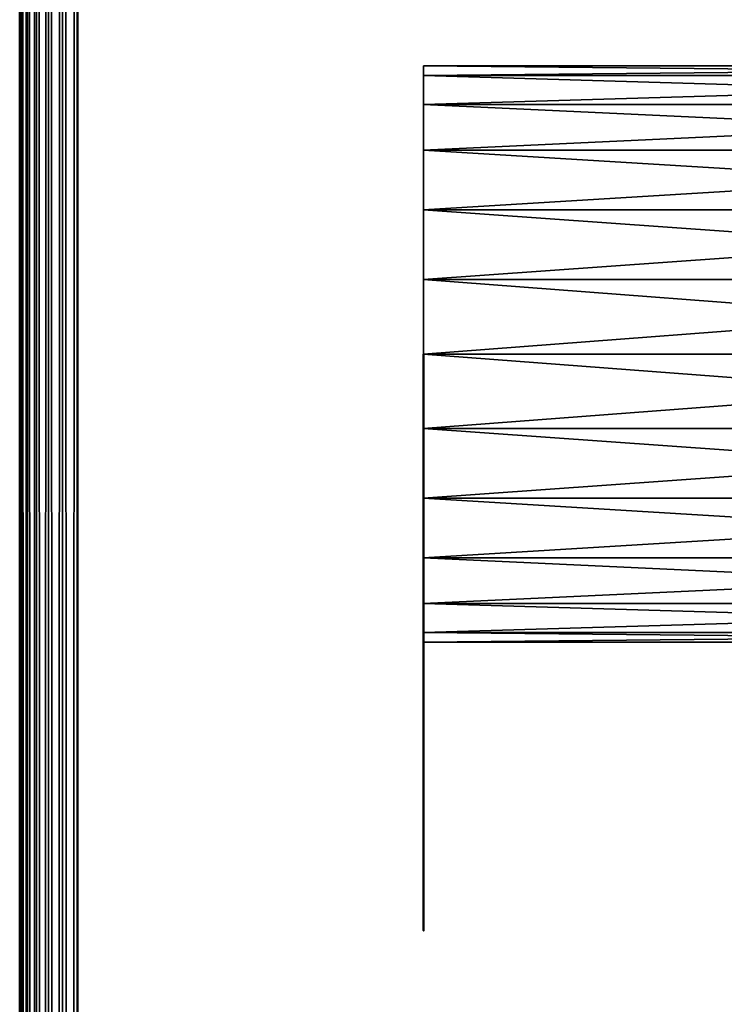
# Model space of a CAD drawing. Header units: millimetres. Extents: x -1 to 359, y -328 to 0.
# Tile 162 of 220: x -0.5 to 5.61, y -73.64 to -65.1. Entities that reach past the tile are written whole.
import ezdxf

# ---------------------------------------------------------------- set-up
doc = ezdxf.new("R2010")
doc.units = ezdxf.units.MM
doc.header["$MEASUREMENT"] = 0
doc.layers.add('0 Misc', color=7, linetype='Continuous', lineweight=35)
doc.layers.add('10 Raster Images', color=7, linetype='Continuous', lineweight=35)

msp = doc.modelspace()

# ---------------------------------------------------------------- linework, layer by layer
at = {"layer": '0 Misc', "color": 160, "linetype": 'Continuous', "lineweight": 50}
for p, q in [((-0.5, -296.5), (-0.5, -0.5)), ((-0.5, -0.5, 332), (-0.5, -296.5, 332)), ((0, -296.5, 332.5), (0, -0.5, 332.5)), ((0, -0.5, -0.5), (0, -296.5, -0.5))]:
    msp.add_line(p, q, dxfattribs=at).dxf.unprotected_set("ltscale", 0)
at = {"layer": '0 Misc', "color": 160, "linetype": 'Continuous', "lineweight": 25}
for p, q in [((3, -65.8349, 167.25), (3, -65.5852, 165.353)), ((3, -65.5852, 166.647), (3, -65.5852, 165.353)), ((3, -65.8349, 257.75), (3, -65.5852, 255.853)), ((3, -65.5852, 257.147), (3, -65.5852, 255.853)), ((3, -65.8349, 92.75), (3, -65.5852, 90.853)), ((3, -65.5852, 92.147), (3, -65.5852, 90.853)), ((3, -65.8349, 76.75), (3, -65.5852, 74.853)), ((3, -65.5852, 76.147), (3, -65.5852, 74.853)), ((3, -65.8349, 241.75), (3, -65.5852, 239.853)), ((3, -65.5852, 241.147), (3, -65.5852, 239.853)), ((3, -66.2322, 167.7678), (3, -65.8349, 164.75)), ((3, -65.8349, 167.25), (3, -65.8349, 164.75)), ((3, -66.2322, 258.2678), (3, -65.8349, 255.25)), ((3, -65.8349, 257.75), (3, -65.8349, 255.25)), ((3, -66.2322, 93.2678), (3, -65.8349, 90.25)), ((3, -65.8349, 92.75), (3, -65.8349, 90.25)), ((3, -66.2322, 77.2678), (3, -65.8349, 74.25)), ((3, -65.8349, 76.75), (3, -65.8349, 74.25)), ((3, -66.2322, 242.2678), (3, -65.8349, 239.25)), ((3, -65.8349, 241.75), (3, -65.8349, 239.25)), ((3, -66.75, 168.1651), (3, -66.2322, 164.2322)), ((3, -66.2322, 167.7678), (3, -66.2322, 164.2322)), ((3, -66.75, 258.6651), (3, -66.2322, 254.7322)), ((3, -66.2322, 258.2678), (3, -66.2322, 254.7322)), ((3, -66.75, 93.6651), (3, -66.2322, 89.7322)), ((3, -66.2322, 93.2678), (3, -66.2322, 89.7322)), ((3, -66.75, 77.6651), (3, -66.2322, 73.7322)), ((3, -66.2322, 77.2678), (3, -66.2322, 73.7322)), ((3, -66.75, 242.6651), (3, -66.2322, 238.7322)), ((3, -66.2322, 242.2678), (3, -66.2322, 238.7322)), ((3, -67.353, 168.4148), (3, -66.75, 163.8349)), ((3, -66.75, 168.1651), (3, -66.75, 163.8349)), ((3, -67.353, 258.9148), (3, -66.75, 254.3349)), ((3, -66.75, 258.6651), (3, -66.75, 254.3349)), ((3, -67.353, 93.9148), (3, -66.75, 89.3349)), ((3, -66.75, 93.6651), (3, -66.75, 89.3349)), ((3, -67.353, 77.9148), (3, -66.75, 73.3349)), ((3, -66.75, 77.6651), (3, -66.75, 73.3349)), ((3, -67.353, 242.9148), (3, -66.75, 238.3349)), ((3, -66.75, 242.6651), (3, -66.75, 238.3349)), ((3, -68, 168.5), (3, -67.353, 163.5852)), ((3, -67.353, 168.4148), (3, -67.353, 163.5852)), ((3, -68, 259), (3, -67.353, 254.0852)), ((3, -67.353, 258.9148), (3, -67.353, 254.0852)), ((3, -68, 94), (3, -67.353, 89.0852)), ((3, -67.353, 93.9148), (3, -67.353, 89.0852)), ((3, -68, 78), (3, -67.353, 73.0852)), ((3, -67.353, 77.9148), (3, -67.353, 73.0852)), ((3, -68, 243), (3, -67.353, 238.0852)), ((3, -67.353, 242.9148), (3, -67.353, 238.0852)), ((3, -68.647, 168.4148), (3, -68, 163.5)), ((3, -68, 168.5), (3, -68, 163.5)), ((3, -68.647, 258.9148), (3, -68, 254)), ((3, -68, 259), (3, -68, 254)), ((3, -68.647, 93.9148), (3, -68, 89)), ((3, -68, 94), (3, -68, 89)), ((3, -68.647, 77.9148), (3, -68, 73)), ((3, -68, 78), (3, -68, 73)), ((3, -68.647, 242.9148), (3, -68, 238)), ((3, -68, 243), (3, -68, 238)), ((3, -69.25, 168.1651), (3, -68.647, 163.5852)), ((3, -68.647, 168.4148), (3, -68.647, 163.5852)), ((3, -69.25, 258.6651), (3, -68.647, 254.0852)), ((3, -68.647, 258.9148), (3, -68.647, 254.0852)), ((3, -69.25, 93.6651), (3, -68.647, 89.0852)), ((3, -68.647, 93.9148), (3, -68.647, 89.0852)), ((3, -69.25, 77.6651), (3, -68.647, 73.0852)), ((3, -68.647, 77.9148), (3, -68.647, 73.0852)), ((3, -69.25, 242.6651), (3, -68.647, 238.0852)), ((3, -68.647, 242.9148), (3, -68.647, 238.0852)), ((3, -69.7678, 167.7678), (3, -69.25, 163.8349)), ((3, -69.25, 168.1651), (3, -69.25, 163.8349)), ((3, -69.7678, 258.2678), (3, -69.25, 254.3349)), ((3, -69.25, 258.6651), (3, -69.25, 254.3349)), ((3, -69.7678, 93.2678), (3, -69.25, 89.3349)), ((3, -69.25, 93.6651), (3, -69.25, 89.3349)), ((3, -69.7678, 77.2678), (3, -69.25, 73.3349)), ((3, -69.25, 77.6651), (3, -69.25, 73.3349)), ((3, -69.7678, 242.2678), (3, -69.25, 238.3349)), ((3, -69.25, 242.6651), (3, -69.25, 238.3349)), ((3, -70.1651, 167.25), (3, -69.7678, 164.2322)), ((3, -69.7678, 167.7678), (3, -69.7678, 164.2322)), ((3, -70.1651, 257.75), (3, -69.7678, 254.7322)), ((3, -69.7678, 258.2678), (3, -69.7678, 254.7322)), ((3, -70.1651, 92.75), (3, -69.7678, 89.7322)), ((3, -69.7678, 93.2678), (3, -69.7678, 89.7322)), ((3, -70.1651, 76.75), (3, -69.7678, 73.7322)), ((3, -69.7678, 77.2678), (3, -69.7678, 73.7322)), ((3, -70.1651, 241.75), (3, -69.7678, 238.7322)), ((3, -69.7678, 242.2678), (3, -69.7678, 238.7322)), ((3, -70.4148, 166.647), (3, -70.1651, 164.75)), ((3, -70.1651, 167.25), (3, -70.1651, 164.75)), ((3, -70.4148, 257.147), (3, -70.1651, 255.25)), ((3, -70.1651, 257.75), (3, -70.1651, 255.25)), ((3, -70.4148, 92.147), (3, -70.1651, 90.25)), ((3, -70.1651, 92.75), (3, -70.1651, 90.25)), ((3, -70.4148, 76.147), (3, -70.1651, 74.25)), ((3, -70.1651, 76.75), (3, -70.1651, 74.25)), ((3, -70.4148, 241.147), (3, -70.1651, 239.25)), ((3, -70.1651, 241.75), (3, -70.1651, 239.25)), ((3, -70.4148, 166.647), (3, -70.4148, 165.353)), ((3, -70.4148, 257.147), (3, -70.4148, 255.853)), ((3, -70.4148, 92.147), (3, -70.4148, 90.853)), ((3, -70.4148, 76.147), (3, -70.4148, 74.853)), ((3, -70.4148, 241.147), (3, -70.4148, 239.853))]:
    msp.add_line(p, q, dxfattribs=at).dxf.unprotected_set("ltscale", 0)
at = {"layer": '0 Misc', "color": 160, "linetype": 'Continuous', "lineweight": 50, "extrusion": (1, 0, 0)}
for centre in [(-70.5, 166, 3), (-70.5, 256.5, 3), (-70.5, 91.5, 3)]:
    msp.add_circle(centre, 2.5, dxfattribs=at).dxf.unprotected_set("ltscale", 0)
at = {"layer": '0 Misc', "color": 160, "linetype": 'Continuous', "lineweight": 50, "extrusion": (-1, 0, 0)}
for centre in [(70.5, 75.5, -3), (70.5, 240.5, -3)]:
    msp.add_circle(centre, 2.5, dxfattribs=at).dxf.unprotected_set("ltscale", 0)
at = {"layer": '0 Misc', "color": 7, "lineweight": 25}
for points, invisible_edges in [([(-0.5, -296.5), (-0.5, -0.5, 332), (-0.5, -0.5)], 1), ([(-0.5, -296.5), (-0.5, -296.5, 332), (-0.5, -0.5, 332)], 12), ([(11, -296.5, 332.5), (0, -0.5, 332.5), (0, -296.5, 332.5)], 1), ([(11, -296.5, 332.5), (11, -0.5, 332.5), (0, -0.5, 332.5)], 12), ([(0, -296.5, -0.5), (11, -0.5, -0.5), (11, -296.5, -0.5)], 1), ([(0, -296.5, -0.5), (0, -0.5, -0.5), (11, -0.5, -0.5)], 12)]:
    msp.add_3dface(points, dxfattribs=dict(at, invisible_edges=invisible_edges))
for points in [[(-0.5, -0.5, 332), (-0.5, -296.5, 332), (-0.483, -296.5, 332.1294)], [(-0.483, -0.5, 332.1294), (-0.5, -0.5, 332), (-0.483, -296.5, 332.1294)], [(-0.5, -296.5), (-0.5, -0.5), (-0.483, -0.5, -0.1294)], [(-0.483, -296.5, -0.1294), (-0.5, -296.5), (-0.483, -0.5, -0.1294)], [(-0.433, -0.5, 332.25), (-0.483, -0.5, 332.1294), (-0.483, -296.5, 332.1294)], [(-0.433, -296.5, 332.25), (-0.433, -0.5, 332.25), (-0.483, -296.5, 332.1294)], [(-0.433, -296.5, -0.25), (-0.483, -296.5, -0.1294), (-0.483, -0.5, -0.1294)], [(-0.433, -0.5, -0.25), (-0.433, -296.5, -0.25), (-0.483, -0.5, -0.1294)], [(-0.433, -296.5, 332.25), (-0.3535, -296.5, 332.3536), (-0.433, -0.5, 332.25)], [(-0.433, -0.5, 332.25), (-0.3535, -296.5, 332.3536), (-0.3535, -0.5, 332.3536)], [(-0.433, -0.5, -0.25), (-0.3535, -0.5, -0.3535), (-0.433, -296.5, -0.25)], [(-0.433, -296.5, -0.25), (-0.3535, -0.5, -0.3535), (-0.3535, -296.5, -0.3535)], [(-0.3535, -0.5, 332.3536), (-0.3535, -296.5, 332.3536), (-0.25, -296.5, 332.433)], [(-0.25, -0.5, 332.433), (-0.3535, -0.5, 332.3536), (-0.25, -296.5, 332.433)], [(-0.3535, -296.5, -0.3535), (-0.3535, -0.5, -0.3535), (-0.25, -0.5, -0.433)], [(-0.25, -296.5, -0.433), (-0.3535, -296.5, -0.3535), (-0.25, -0.5, -0.433)], [(-0.1294, -0.5, 332.483), (-0.25, -0.5, 332.433), (-0.25, -296.5, 332.433)], [(-0.1294, -296.5, 332.483), (-0.1294, -0.5, 332.483), (-0.25, -296.5, 332.433)], [(-0.1294, -296.5, -0.483), (-0.25, -296.5, -0.433), (-0.25, -0.5, -0.433)], [(-0.1294, -0.5, -0.483), (-0.1294, -296.5, -0.483), (-0.25, -0.5, -0.433)], [(-0.1294, -296.5, 332.483), (0, -296.5, 332.5), (-0.1294, -0.5, 332.483)], [(-0.1294, -0.5, 332.483), (0, -296.5, 332.5), (0, -0.5, 332.5)], [(-0.1294, -0.5, -0.483), (0, -0.5, -0.5), (-0.1294, -296.5, -0.483)], [(-0.1294, -296.5, -0.483), (0, -0.5, -0.5), (0, -296.5, -0.5)], [(3, -65.5, 166), (3, -65.5852, 165.353), (11.5, -65.5852, 165.353)], [(3, -65.5, 166), (11.5, -65.5852, 165.353), (11.5, -65.5, 166)], [(3, -65.5852, 166.647), (3, -65.5, 166), (11.5, -65.5, 166)], [(11.5, -65.5852, 166.647), (3, -65.5852, 166.647), (11.5, -65.5, 166)], [(3, -65.5, 256.5), (3, -65.5852, 255.853), (11.5, -65.5852, 255.853)], [(3, -65.5, 256.5), (11.5, -65.5852, 255.853), (11.5, -65.5, 256.5)], [(3, -65.5852, 257.147), (3, -65.5, 256.5), (11.5, -65.5, 256.5)], [(11.5, -65.5852, 257.147), (3, -65.5852, 257.147), (11.5, -65.5, 256.5)], [(3, -65.5, 91.5), (3, -65.5852, 90.853), (11.5, -65.5852, 90.853)], [(3, -65.5, 91.5), (11.5, -65.5852, 90.853), (11.5, -65.5, 91.5)], [(3, -65.5852, 92.147), (3, -65.5, 91.5), (11.5, -65.5, 91.5)], [(11.5, -65.5852, 92.147), (3, -65.5852, 92.147), (11.5, -65.5, 91.5)], [(3, -65.5, 75.5), (3, -65.5852, 74.853), (11.5, -65.5852, 74.853)], [(3, -65.5, 75.5), (11.5, -65.5852, 74.853), (11.5, -65.5, 75.5)], [(3, -65.5852, 76.147), (3, -65.5, 75.5), (11.5, -65.5, 75.5)], [(11.5, -65.5852, 76.147), (3, -65.5852, 76.147), (11.5, -65.5, 75.5)], [(3, -65.5, 240.5), (3, -65.5852, 239.853), (11.5, -65.5852, 239.853)], [(3, -65.5, 240.5), (11.5, -65.5852, 239.853), (11.5, -65.5, 240.5)], [(3, -65.5852, 241.147), (3, -65.5, 240.5), (11.5, -65.5, 240.5)], [(11.5, -65.5852, 241.147), (3, -65.5852, 241.147), (11.5, -65.5, 240.5)], [(3, -65.5852, 166.647), (3, -65.5852, 165.353), (3, -65.5, 166)], [(3, -65.5852, 257.147), (3, -65.5852, 255.853), (3, -65.5, 256.5)], [(3, -65.5852, 92.147), (3, -65.5852, 90.853), (3, -65.5, 91.5)], [(3, -65.5852, 76.147), (3, -65.5852, 74.853), (3, -65.5, 75.5)], [(3, -65.5852, 241.147), (3, -65.5852, 239.853), (3, -65.5, 240.5)], [(11.5, -65.5852, 165.353), (3, -65.8349, 164.75), (11.5, -65.8349, 164.75)], [(11.5, -65.5852, 165.353), (3, -65.5852, 165.353), (3, -65.8349, 164.75)], [(11.5, -65.5852, 166.647), (11.5, -65.8349, 167.25), (3, -65.5852, 166.647)], [(3, -65.5852, 166.647), (11.5, -65.8349, 167.25), (3, -65.8349, 167.25)], [(11.5, -65.5852, 255.853), (3, -65.8349, 255.25), (11.5, -65.8349, 255.25)], [(11.5, -65.5852, 255.853), (3, -65.5852, 255.853), (3, -65.8349, 255.25)], [(11.5, -65.5852, 257.147), (11.5, -65.8349, 257.75), (3, -65.5852, 257.147)], [(3, -65.5852, 257.147), (11.5, -65.8349, 257.75), (3, -65.8349, 257.75)], [(11.5, -65.5852, 90.853), (3, -65.8349, 90.25), (11.5, -65.8349, 90.25)], [(11.5, -65.5852, 90.853), (3, -65.5852, 90.853), (3, -65.8349, 90.25)], [(11.5, -65.5852, 92.147), (11.5, -65.8349, 92.75), (3, -65.5852, 92.147)], [(3, -65.5852, 92.147), (11.5, -65.8349, 92.75), (3, -65.8349, 92.75)], [(11.5, -65.5852, 74.853), (3, -65.8349, 74.25), (11.5, -65.8349, 74.25)], [(11.5, -65.5852, 74.853), (3, -65.5852, 74.853), (3, -65.8349, 74.25)], [(11.5, -65.5852, 76.147), (11.5, -65.8349, 76.75), (3, -65.5852, 76.147)], [(3, -65.5852, 76.147), (11.5, -65.8349, 76.75), (3, -65.8349, 76.75)], [(11.5, -65.5852, 239.853), (3, -65.8349, 239.25), (11.5, -65.8349, 239.25)], [(11.5, -65.5852, 239.853), (3, -65.5852, 239.853), (3, -65.8349, 239.25)], [(11.5, -65.5852, 241.147), (11.5, -65.8349, 241.75), (3, -65.5852, 241.147)], [(3, -65.5852, 241.147), (11.5, -65.8349, 241.75), (3, -65.8349, 241.75)], [(3, -65.8349, 167.25), (3, -65.8349, 164.75), (3, -65.5852, 165.353)], [(3, -65.8349, 167.25), (3, -65.5852, 165.353), (3, -65.5852, 166.647)], [(3, -65.8349, 257.75), (3, -65.8349, 255.25), (3, -65.5852, 255.853)], [(3, -65.8349, 257.75), (3, -65.5852, 255.853), (3, -65.5852, 257.147)], [(3, -65.8349, 92.75), (3, -65.8349, 90.25), (3, -65.5852, 90.853)], [(3, -65.8349, 92.75), (3, -65.5852, 90.853), (3, -65.5852, 92.147)], [(3, -65.8349, 76.75), (3, -65.8349, 74.25), (3, -65.5852, 74.853)], [(3, -65.8349, 76.75), (3, -65.5852, 74.853), (3, -65.5852, 76.147)], [(3, -65.8349, 241.75), (3, -65.8349, 239.25), (3, -65.5852, 239.853)], [(3, -65.8349, 241.75), (3, -65.5852, 239.853), (3, -65.5852, 241.147)], [(11.5, -65.8349, 164.75), (3, -66.2322, 164.2322), (11.5, -66.2322, 164.2322)], [(3, -65.8349, 167.25), (11.5, -65.8349, 167.25), (11.5, -66.2322, 167.7678)], [(3, -66.2322, 167.7678), (3, -65.8349, 167.25), (11.5, -66.2322, 167.7678)], [(11.5, -65.8349, 164.75), (3, -65.8349, 164.75), (3, -66.2322, 164.2322)], [(11.5, -65.8349, 255.25), (3, -66.2322, 254.7322), (11.5, -66.2322, 254.7322)], [(3, -65.8349, 257.75), (11.5, -65.8349, 257.75), (11.5, -66.2322, 258.2678)], [(3, -66.2322, 258.2678), (3, -65.8349, 257.75), (11.5, -66.2322, 258.2678)], [(11.5, -65.8349, 255.25), (3, -65.8349, 255.25), (3, -66.2322, 254.7322)], [(11.5, -65.8349, 90.25), (3, -66.2322, 89.7322), (11.5, -66.2322, 89.7322)], [(3, -65.8349, 92.75), (11.5, -65.8349, 92.75), (11.5, -66.2322, 93.2678)], [(3, -66.2322, 93.2678), (3, -65.8349, 92.75), (11.5, -66.2322, 93.2678)], [(11.5, -65.8349, 90.25), (3, -65.8349, 90.25), (3, -66.2322, 89.7322)], [(11.5, -65.8349, 74.25), (3, -66.2322, 73.7322), (11.5, -66.2322, 73.7322)], [(3, -65.8349, 76.75), (11.5, -65.8349, 76.75), (11.5, -66.2322, 77.2678)], [(3, -66.2322, 77.2678), (3, -65.8349, 76.75), (11.5, -66.2322, 77.2678)], [(11.5, -65.8349, 74.25), (3, -65.8349, 74.25), (3, -66.2322, 73.7322)], [(11.5, -65.8349, 239.25), (3, -66.2322, 238.7322), (11.5, -66.2322, 238.7322)], [(3, -65.8349, 241.75), (11.5, -65.8349, 241.75), (11.5, -66.2322, 242.2678)], [(3, -66.2322, 242.2678), (3, -65.8349, 241.75), (11.5, -66.2322, 242.2678)], [(11.5, -65.8349, 239.25), (3, -65.8349, 239.25), (3, -66.2322, 238.7322)], [(3, -66.2322, 167.7678), (3, -66.2322, 164.2322), (3, -65.8349, 164.75)], [(3, -66.2322, 167.7678), (3, -65.8349, 164.75), (3, -65.8349, 167.25)], [(3, -66.2322, 258.2678), (3, -66.2322, 254.7322), (3, -65.8349, 255.25)], [(3, -66.2322, 258.2678), (3, -65.8349, 255.25), (3, -65.8349, 257.75)], [(3, -66.2322, 93.2678), (3, -66.2322, 89.7322), (3, -65.8349, 90.25)], [(3, -66.2322, 93.2678), (3, -65.8349, 90.25), (3, -65.8349, 92.75)], [(3, -66.2322, 77.2678), (3, -66.2322, 73.7322), (3, -65.8349, 74.25)], [(3, -66.2322, 77.2678), (3, -65.8349, 74.25), (3, -65.8349, 76.75)], [(3, -66.2322, 242.2678), (3, -66.2322, 238.7322), (3, -65.8349, 239.25)], [(3, -66.2322, 242.2678), (3, -65.8349, 239.25), (3, -65.8349, 241.75)], [(3, -66.2322, 164.2322), (3, -66.75, 163.8349), (11.5, -66.75, 163.8349)], [(3, -66.2322, 164.2322), (11.5, -66.75, 163.8349), (11.5, -66.2322, 164.2322)], [(3, -66.75, 168.1651), (3, -66.2322, 167.7678), (11.5, -66.2322, 167.7678)], [(11.5, -66.75, 168.1651), (3, -66.75, 168.1651), (11.5, -66.2322, 167.7678)], [(3, -66.2322, 254.7322), (3, -66.75, 254.3349), (11.5, -66.75, 254.3349)], [(3, -66.2322, 254.7322), (11.5, -66.75, 254.3349), (11.5, -66.2322, 254.7322)], [(3, -66.75, 258.6651), (3, -66.2322, 258.2678), (11.5, -66.2322, 258.2678)], [(11.5, -66.75, 258.6651), (3, -66.75, 258.6651), (11.5, -66.2322, 258.2678)], [(3, -66.2322, 89.7322), (3, -66.75, 89.3349), (11.5, -66.75, 89.3349)], [(3, -66.2322, 89.7322), (11.5, -66.75, 89.3349), (11.5, -66.2322, 89.7322)], [(3, -66.75, 93.6651), (3, -66.2322, 93.2678), (11.5, -66.2322, 93.2678)], [(11.5, -66.75, 93.6651), (3, -66.75, 93.6651), (11.5, -66.2322, 93.2678)], [(3, -66.2322, 73.7322), (3, -66.75, 73.3349), (11.5, -66.75, 73.3349)], [(3, -66.2322, 73.7322), (11.5, -66.75, 73.3349), (11.5, -66.2322, 73.7322)], [(3, -66.75, 77.6651), (3, -66.2322, 77.2678), (11.5, -66.2322, 77.2678)], [(11.5, -66.75, 77.6651), (3, -66.75, 77.6651), (11.5, -66.2322, 77.2678)], [(3, -66.2322, 238.7322), (3, -66.75, 238.3349), (11.5, -66.75, 238.3349)], [(3, -66.2322, 238.7322), (11.5, -66.75, 238.3349), (11.5, -66.2322, 238.7322)], [(3, -66.75, 242.6651), (3, -66.2322, 242.2678), (11.5, -66.2322, 242.2678)], [(11.5, -66.75, 242.6651), (3, -66.75, 242.6651), (11.5, -66.2322, 242.2678)], [(3, -66.75, 168.1651), (3, -66.75, 163.8349), (3, -66.2322, 164.2322)], [(3, -66.75, 168.1651), (3, -66.2322, 164.2322), (3, -66.2322, 167.7678)], [(3, -66.75, 258.6651), (3, -66.75, 254.3349), (3, -66.2322, 254.7322)], [(3, -66.75, 258.6651), (3, -66.2322, 254.7322), (3, -66.2322, 258.2678)], [(3, -66.75, 93.6651), (3, -66.75, 89.3349), (3, -66.2322, 89.7322)], [(3, -66.75, 93.6651), (3, -66.2322, 89.7322), (3, -66.2322, 93.2678)], [(3, -66.75, 77.6651), (3, -66.75, 73.3349), (3, -66.2322, 73.7322)], [(3, -66.75, 77.6651), (3, -66.2322, 73.7322), (3, -66.2322, 77.2678)], [(3, -66.75, 242.6651), (3, -66.75, 238.3349), (3, -66.2322, 238.7322)], [(3, -66.75, 242.6651), (3, -66.2322, 238.7322), (3, -66.2322, 242.2678)], [(11.5, -66.75, 163.8349), (3, -67.353, 163.5852), (11.5, -67.353, 163.5852)], [(11.5, -66.75, 163.8349), (3, -66.75, 163.8349), (3, -67.353, 163.5852)], [(11.5, -66.75, 168.1651), (11.5, -67.353, 168.4148), (3, -66.75, 168.1651)], [(3, -66.75, 168.1651), (11.5, -67.353, 168.4148), (3, -67.353, 168.4148)], [(11.5, -66.75, 254.3349), (3, -67.353, 254.0852), (11.5, -67.353, 254.0852)], [(11.5, -66.75, 254.3349), (3, -66.75, 254.3349), (3, -67.353, 254.0852)], [(11.5, -66.75, 258.6651), (11.5, -67.353, 258.9148), (3, -66.75, 258.6651)], [(3, -66.75, 258.6651), (11.5, -67.353, 258.9148), (3, -67.353, 258.9148)], [(11.5, -66.75, 89.3349), (3, -67.353, 89.0852), (11.5, -67.353, 89.0852)], [(11.5, -66.75, 89.3349), (3, -66.75, 89.3349), (3, -67.353, 89.0852)], [(11.5, -66.75, 93.6651), (11.5, -67.353, 93.9148), (3, -66.75, 93.6651)], [(3, -66.75, 93.6651), (11.5, -67.353, 93.9148), (3, -67.353, 93.9148)], [(11.5, -66.75, 73.3349), (3, -67.353, 73.0852), (11.5, -67.353, 73.0852)], [(11.5, -66.75, 73.3349), (3, -66.75, 73.3349), (3, -67.353, 73.0852)], [(11.5, -66.75, 77.6651), (11.5, -67.353, 77.9148), (3, -66.75, 77.6651)], [(3, -66.75, 77.6651), (11.5, -67.353, 77.9148), (3, -67.353, 77.9148)], [(11.5, -66.75, 238.3349), (3, -67.353, 238.0852), (11.5, -67.353, 238.0852)], [(11.5, -66.75, 238.3349), (3, -66.75, 238.3349), (3, -67.353, 238.0852)], [(11.5, -66.75, 242.6651), (11.5, -67.353, 242.9148), (3, -66.75, 242.6651)], [(3, -66.75, 242.6651), (11.5, -67.353, 242.9148), (3, -67.353, 242.9148)], [(3, -67.353, 168.4148), (3, -67.353, 163.5852), (3, -66.75, 163.8349)], [(3, -67.353, 168.4148), (3, -66.75, 163.8349), (3, -66.75, 168.1651)], [(3, -67.353, 258.9148), (3, -67.353, 254.0852), (3, -66.75, 254.3349)], [(3, -67.353, 258.9148), (3, -66.75, 254.3349), (3, -66.75, 258.6651)], [(3, -67.353, 93.9148), (3, -67.353, 89.0852), (3, -66.75, 89.3349)], [(3, -67.353, 93.9148), (3, -66.75, 89.3349), (3, -66.75, 93.6651)], [(3, -67.353, 77.9148), (3, -67.353, 73.0852), (3, -66.75, 73.3349)], [(3, -67.353, 77.9148), (3, -66.75, 73.3349), (3, -66.75, 77.6651)], [(3, -67.353, 242.9148), (3, -67.353, 238.0852), (3, -66.75, 238.3349)], [(3, -67.353, 242.9148), (3, -66.75, 238.3349), (3, -66.75, 242.6651)], [(11.5, -67.353, 163.5852), (3, -68, 163.5), (11.5, -68, 163.5)], [(3, -67.353, 168.4148), (11.5, -67.353, 168.4148), (11.5, -68, 168.5)], [(3, -68, 168.5), (3, -67.353, 168.4148), (11.5, -68, 168.5)], [(11.5, -67.353, 163.5852), (3, -67.353, 163.5852), (3, -68, 163.5)], [(11.5, -67.353, 254.0852), (3, -68, 254), (11.5, -68, 254)], [(3, -67.353, 258.9148), (11.5, -67.353, 258.9148), (11.5, -68, 259)], [(3, -68, 259), (3, -67.353, 258.9148), (11.5, -68, 259)], [(11.5, -67.353, 254.0852), (3, -67.353, 254.0852), (3, -68, 254)], [(11.5, -67.353, 89.0852), (3, -68, 89), (11.5, -68, 89)], [(3, -67.353, 93.9148), (11.5, -67.353, 93.9148), (11.5, -68, 94)], [(3, -68, 94), (3, -67.353, 93.9148), (11.5, -68, 94)], [(11.5, -67.353, 89.0852), (3, -67.353, 89.0852), (3, -68, 89)], [(11.5, -67.353, 73.0852), (3, -68, 73), (11.5, -68, 73)], [(3, -67.353, 77.9148), (11.5, -67.353, 77.9148), (11.5, -68, 78)], [(3, -68, 78), (3, -67.353, 77.9148), (11.5, -68, 78)], [(11.5, -67.353, 73.0852), (3, -67.353, 73.0852), (3, -68, 73)], [(11.5, -67.353, 238.0852), (3, -68, 238), (11.5, -68, 238)], [(3, -67.353, 242.9148), (11.5, -67.353, 242.9148), (11.5, -68, 243)], [(3, -68, 243), (3, -67.353, 242.9148), (11.5, -68, 243)], [(11.5, -67.353, 238.0852), (3, -67.353, 238.0852), (3, -68, 238)], [(3, -68, 168.5), (3, -68, 163.5), (3, -67.353, 163.5852)], [(3, -68, 168.5), (3, -67.353, 163.5852), (3, -67.353, 168.4148)], [(3, -68, 259), (3, -68, 254), (3, -67.353, 254.0852)], [(3, -68, 259), (3, -67.353, 254.0852), (3, -67.353, 258.9148)], [(3, -68, 94), (3, -68, 89), (3, -67.353, 89.0852)], [(3, -68, 94), (3, -67.353, 89.0852), (3, -67.353, 93.9148)], [(3, -68, 78), (3, -68, 73), (3, -67.353, 73.0852)], [(3, -68, 78), (3, -67.353, 73.0852), (3, -67.353, 77.9148)], [(3, -68, 243), (3, -68, 238), (3, -67.353, 238.0852)], [(3, -68, 243), (3, -67.353, 238.0852), (3, -67.353, 242.9148)], [(3, -68, 163.5), (3, -68.647, 163.5852), (11.5, -68.647, 163.5852)], [(3, -68, 163.5), (11.5, -68.647, 163.5852), (11.5, -68, 163.5)], [(3, -68.647, 168.4148), (3, -68, 168.5), (11.5, -68, 168.5)], [(11.5, -68.647, 168.4148), (3, -68.647, 168.4148), (11.5, -68, 168.5)], [(3, -68, 254), (3, -68.647, 254.0852), (11.5, -68.647, 254.0852)], [(3, -68, 254), (11.5, -68.647, 254.0852), (11.5, -68, 254)], [(3, -68.647, 258.9148), (3, -68, 259), (11.5, -68, 259)], [(11.5, -68.647, 258.9148), (3, -68.647, 258.9148), (11.5, -68, 259)], [(3, -68, 89), (3, -68.647, 89.0852), (11.5, -68.647, 89.0852)], [(3, -68, 89), (11.5, -68.647, 89.0852), (11.5, -68, 89)], [(3, -68.647, 93.9148), (3, -68, 94), (11.5, -68, 94)], [(11.5, -68.647, 93.9148), (3, -68.647, 93.9148), (11.5, -68, 94)], [(3, -68, 73), (3, -68.647, 73.0852), (11.5, -68.647, 73.0852)], [(3, -68, 73), (11.5, -68.647, 73.0852), (11.5, -68, 73)], [(3, -68.647, 77.9148), (3, -68, 78), (11.5, -68, 78)], [(11.5, -68.647, 77.9148), (3, -68.647, 77.9148), (11.5, -68, 78)], [(3, -68, 238), (3, -68.647, 238.0852), (11.5, -68.647, 238.0852)], [(3, -68, 238), (11.5, -68.647, 238.0852), (11.5, -68, 238)], [(3, -68.647, 242.9148), (3, -68, 243), (11.5, -68, 243)], [(11.5, -68.647, 242.9148), (3, -68.647, 242.9148), (11.5, -68, 243)], [(3, -68.647, 168.4148), (3, -68.647, 163.5852), (3, -68, 163.5)], [(3, -68.647, 168.4148), (3, -68, 163.5), (3, -68, 168.5)], [(3, -68.647, 258.9148), (3, -68.647, 254.0852), (3, -68, 254)], [(3, -68.647, 258.9148), (3, -68, 254), (3, -68, 259)], [(3, -68.647, 93.9148), (3, -68.647, 89.0852), (3, -68, 89)], [(3, -68.647, 93.9148), (3, -68, 89), (3, -68, 94)], [(3, -68.647, 77.9148), (3, -68.647, 73.0852), (3, -68, 73)], [(3, -68.647, 77.9148), (3, -68, 73), (3, -68, 78)], [(3, -68.647, 242.9148), (3, -68.647, 238.0852), (3, -68, 238)], [(3, -68.647, 242.9148), (3, -68, 238), (3, -68, 243)], [(11.5, -68.647, 163.5852), (3, -69.25, 163.8349), (11.5, -69.25, 163.8349)], [(11.5, -68.647, 163.5852), (3, -68.647, 163.5852), (3, -69.25, 163.8349)], [(11.5, -68.647, 168.4148), (11.5, -69.25, 168.1651), (3, -68.647, 168.4148)], [(3, -68.647, 168.4148), (11.5, -69.25, 168.1651), (3, -69.25, 168.1651)], [(11.5, -68.647, 254.0852), (3, -69.25, 254.3349), (11.5, -69.25, 254.3349)], [(11.5, -68.647, 254.0852), (3, -68.647, 254.0852), (3, -69.25, 254.3349)], [(11.5, -68.647, 258.9148), (11.5, -69.25, 258.6651), (3, -68.647, 258.9148)], [(3, -68.647, 258.9148), (11.5, -69.25, 258.6651), (3, -69.25, 258.6651)], [(11.5, -68.647, 89.0852), (3, -69.25, 89.3349), (11.5, -69.25, 89.3349)], [(11.5, -68.647, 89.0852), (3, -68.647, 89.0852), (3, -69.25, 89.3349)], [(11.5, -68.647, 93.9148), (11.5, -69.25, 93.6651), (3, -68.647, 93.9148)], [(3, -68.647, 93.9148), (11.5, -69.25, 93.6651), (3, -69.25, 93.6651)], [(11.5, -68.647, 73.0852), (3, -69.25, 73.3349), (11.5, -69.25, 73.3349)], [(11.5, -68.647, 73.0852), (3, -68.647, 73.0852), (3, -69.25, 73.3349)], [(11.5, -68.647, 77.9148), (11.5, -69.25, 77.6651), (3, -68.647, 77.9148)], [(3, -68.647, 77.9148), (11.5, -69.25, 77.6651), (3, -69.25, 77.6651)], [(11.5, -68.647, 238.0852), (3, -69.25, 238.3349), (11.5, -69.25, 238.3349)], [(11.5, -68.647, 238.0852), (3, -68.647, 238.0852), (3, -69.25, 238.3349)], [(11.5, -68.647, 242.9148), (11.5, -69.25, 242.6651), (3, -68.647, 242.9148)], [(3, -68.647, 242.9148), (11.5, -69.25, 242.6651), (3, -69.25, 242.6651)], [(3, -69.25, 168.1651), (3, -69.25, 163.8349), (3, -68.647, 163.5852)], [(3, -69.25, 168.1651), (3, -68.647, 163.5852), (3, -68.647, 168.4148)], [(3, -69.25, 258.6651), (3, -69.25, 254.3349), (3, -68.647, 254.0852)], [(3, -69.25, 258.6651), (3, -68.647, 254.0852), (3, -68.647, 258.9148)], [(3, -69.25, 93.6651), (3, -69.25, 89.3349), (3, -68.647, 89.0852)], [(3, -69.25, 93.6651), (3, -68.647, 89.0852), (3, -68.647, 93.9148)], [(3, -69.25, 77.6651), (3, -69.25, 73.3349), (3, -68.647, 73.0852)], [(3, -69.25, 77.6651), (3, -68.647, 73.0852), (3, -68.647, 77.9148)], [(3, -69.25, 242.6651), (3, -69.25, 238.3349), (3, -68.647, 238.0852)], [(3, -69.25, 242.6651), (3, -68.647, 238.0852), (3, -68.647, 242.9148)], [(11.5, -69.25, 163.8349), (3, -69.7678, 164.2322), (11.5, -69.7678, 164.2322)], [(3, -69.25, 168.1651), (11.5, -69.25, 168.1651), (11.5, -69.7678, 167.7678)], [(3, -69.7678, 167.7678), (3, -69.25, 168.1651), (11.5, -69.7678, 167.7678)], [(11.5, -69.25, 163.8349), (3, -69.25, 163.8349), (3, -69.7678, 164.2322)], [(11.5, -69.25, 254.3349), (3, -69.7678, 254.7322), (11.5, -69.7678, 254.7322)], [(3, -69.25, 258.6651), (11.5, -69.25, 258.6651), (11.5, -69.7678, 258.2678)], [(3, -69.7678, 258.2678), (3, -69.25, 258.6651), (11.5, -69.7678, 258.2678)], [(11.5, -69.25, 254.3349), (3, -69.25, 254.3349), (3, -69.7678, 254.7322)], [(11.5, -69.25, 89.3349), (3, -69.7678, 89.7322), (11.5, -69.7678, 89.7322)], [(3, -69.25, 93.6651), (11.5, -69.25, 93.6651), (11.5, -69.7678, 93.2678)], [(3, -69.7678, 93.2678), (3, -69.25, 93.6651), (11.5, -69.7678, 93.2678)], [(11.5, -69.25, 89.3349), (3, -69.25, 89.3349), (3, -69.7678, 89.7322)], [(11.5, -69.25, 73.3349), (3, -69.7678, 73.7322), (11.5, -69.7678, 73.7322)], [(3, -69.25, 77.6651), (11.5, -69.25, 77.6651), (11.5, -69.7678, 77.2678)], [(3, -69.7678, 77.2678), (3, -69.25, 77.6651), (11.5, -69.7678, 77.2678)], [(11.5, -69.25, 73.3349), (3, -69.25, 73.3349), (3, -69.7678, 73.7322)], [(11.5, -69.25, 238.3349), (3, -69.7678, 238.7322), (11.5, -69.7678, 238.7322)], [(3, -69.25, 242.6651), (11.5, -69.25, 242.6651), (11.5, -69.7678, 242.2678)], [(3, -69.7678, 242.2678), (3, -69.25, 242.6651), (11.5, -69.7678, 242.2678)], [(11.5, -69.25, 238.3349), (3, -69.25, 238.3349), (3, -69.7678, 238.7322)], [(3, -69.7678, 167.7678), (3, -69.7678, 164.2322), (3, -69.25, 163.8349)], [(3, -69.7678, 167.7678), (3, -69.25, 163.8349), (3, -69.25, 168.1651)], [(3, -69.7678, 258.2678), (3, -69.7678, 254.7322), (3, -69.25, 254.3349)], [(3, -69.7678, 258.2678), (3, -69.25, 254.3349), (3, -69.25, 258.6651)], [(3, -69.7678, 93.2678), (3, -69.7678, 89.7322), (3, -69.25, 89.3349)], [(3, -69.7678, 93.2678), (3, -69.25, 89.3349), (3, -69.25, 93.6651)], [(3, -69.7678, 77.2678), (3, -69.7678, 73.7322), (3, -69.25, 73.3349)], [(3, -69.7678, 77.2678), (3, -69.25, 73.3349), (3, -69.25, 77.6651)], [(3, -69.7678, 242.2678), (3, -69.7678, 238.7322), (3, -69.25, 238.3349)], [(3, -69.7678, 242.2678), (3, -69.25, 238.3349), (3, -69.25, 242.6651)], [(3, -70.1651, 164.75), (11.5, -70.1651, 164.75), (11.5, -69.7678, 164.2322)], [(3, -69.7678, 164.2322), (3, -70.1651, 164.75), (11.5, -69.7678, 164.2322)], [(11.5, -70.1651, 167.25), (3, -69.7678, 167.7678), (11.5, -69.7678, 167.7678)], [(11.5, -70.1651, 167.25), (3, -70.1651, 167.25), (3, -69.7678, 167.7678)], [(3, -70.1651, 255.25), (11.5, -70.1651, 255.25), (11.5, -69.7678, 254.7322)], [(3, -69.7678, 254.7322), (3, -70.1651, 255.25), (11.5, -69.7678, 254.7322)], [(11.5, -70.1651, 257.75), (3, -69.7678, 258.2678), (11.5, -69.7678, 258.2678)], [(11.5, -70.1651, 257.75), (3, -70.1651, 257.75), (3, -69.7678, 258.2678)], [(3, -70.1651, 90.25), (11.5, -70.1651, 90.25), (11.5, -69.7678, 89.7322)], [(3, -69.7678, 89.7322), (3, -70.1651, 90.25), (11.5, -69.7678, 89.7322)], [(11.5, -70.1651, 92.75), (3, -69.7678, 93.2678), (11.5, -69.7678, 93.2678)], [(11.5, -70.1651, 92.75), (3, -70.1651, 92.75), (3, -69.7678, 93.2678)], [(3, -70.1651, 74.25), (11.5, -70.1651, 74.25), (11.5, -69.7678, 73.7322)], [(3, -69.7678, 73.7322), (3, -70.1651, 74.25), (11.5, -69.7678, 73.7322)], [(11.5, -70.1651, 76.75), (3, -69.7678, 77.2678), (11.5, -69.7678, 77.2678)], [(11.5, -70.1651, 76.75), (3, -70.1651, 76.75), (3, -69.7678, 77.2678)], [(3, -70.1651, 239.25), (11.5, -70.1651, 239.25), (11.5, -69.7678, 238.7322)], [(3, -69.7678, 238.7322), (3, -70.1651, 239.25), (11.5, -69.7678, 238.7322)], [(11.5, -70.1651, 241.75), (3, -69.7678, 242.2678), (11.5, -69.7678, 242.2678)], [(11.5, -70.1651, 241.75), (3, -70.1651, 241.75), (3, -69.7678, 242.2678)], [(3, -70.1651, 167.25), (3, -70.1651, 164.75), (3, -69.7678, 164.2322)], [(3, -70.1651, 167.25), (3, -69.7678, 164.2322), (3, -69.7678, 167.7678)], [(3, -70.1651, 257.75), (3, -70.1651, 255.25), (3, -69.7678, 254.7322)], [(3, -70.1651, 257.75), (3, -69.7678, 254.7322), (3, -69.7678, 258.2678)], [(3, -70.1651, 92.75), (3, -70.1651, 90.25), (3, -69.7678, 89.7322)], [(3, -70.1651, 92.75), (3, -69.7678, 89.7322), (3, -69.7678, 93.2678)], [(3, -70.1651, 76.75), (3, -70.1651, 74.25), (3, -69.7678, 73.7322)], [(3, -70.1651, 76.75), (3, -69.7678, 73.7322), (3, -69.7678, 77.2678)], [(3, -70.1651, 241.75), (3, -70.1651, 239.25), (3, -69.7678, 238.7322)], [(3, -70.1651, 241.75), (3, -69.7678, 238.7322), (3, -69.7678, 242.2678)], [(11.5, -70.4148, 165.353), (3, -70.1651, 164.75), (3, -70.4148, 165.353)], [(11.5, -70.4148, 165.353), (11.5, -70.1651, 164.75), (3, -70.1651, 164.75)], [(3, -70.4148, 166.647), (3, -70.1651, 167.25), (11.5, -70.1651, 167.25)], [(3, -70.4148, 166.647), (11.5, -70.1651, 167.25), (11.5, -70.4148, 166.647)], [(11.5, -70.4148, 255.853), (3, -70.1651, 255.25), (3, -70.4148, 255.853)], [(11.5, -70.4148, 255.853), (11.5, -70.1651, 255.25), (3, -70.1651, 255.25)], [(3, -70.4148, 257.147), (3, -70.1651, 257.75), (11.5, -70.1651, 257.75)], [(3, -70.4148, 257.147), (11.5, -70.1651, 257.75), (11.5, -70.4148, 257.147)], [(11.5, -70.4148, 90.853), (3, -70.1651, 90.25), (3, -70.4148, 90.853)], [(11.5, -70.4148, 90.853), (11.5, -70.1651, 90.25), (3, -70.1651, 90.25)], [(3, -70.4148, 92.147), (3, -70.1651, 92.75), (11.5, -70.1651, 92.75)], [(3, -70.4148, 92.147), (11.5, -70.1651, 92.75), (11.5, -70.4148, 92.147)], [(11.5, -70.4148, 74.853), (3, -70.1651, 74.25), (3, -70.4148, 74.853)], [(11.5, -70.4148, 74.853), (11.5, -70.1651, 74.25), (3, -70.1651, 74.25)], [(3, -70.4148, 76.147), (3, -70.1651, 76.75), (11.5, -70.1651, 76.75)], [(3, -70.4148, 76.147), (11.5, -70.1651, 76.75), (11.5, -70.4148, 76.147)], [(11.5, -70.4148, 239.853), (3, -70.1651, 239.25), (3, -70.4148, 239.853)], [(11.5, -70.4148, 239.853), (11.5, -70.1651, 239.25), (3, -70.1651, 239.25)], [(3, -70.4148, 241.147), (3, -70.1651, 241.75), (11.5, -70.1651, 241.75)], [(3, -70.4148, 241.147), (11.5, -70.1651, 241.75), (11.5, -70.4148, 241.147)], [(3, -70.4148, 166.647), (3, -70.4148, 165.353), (3, -70.1651, 164.75)], [(3, -70.4148, 166.647), (3, -70.1651, 164.75), (3, -70.1651, 167.25)], [(3, -70.4148, 257.147), (3, -70.4148, 255.853), (3, -70.1651, 255.25)], [(3, -70.4148, 257.147), (3, -70.1651, 255.25), (3, -70.1651, 257.75)], [(3, -70.4148, 92.147), (3, -70.4148, 90.853), (3, -70.1651, 90.25)], [(3, -70.4148, 92.147), (3, -70.1651, 90.25), (3, -70.1651, 92.75)], [(3, -70.4148, 76.147), (3, -70.4148, 74.853), (3, -70.1651, 74.25)], [(3, -70.4148, 76.147), (3, -70.1651, 74.25), (3, -70.1651, 76.75)], [(3, -70.4148, 241.147), (3, -70.4148, 239.853), (3, -70.1651, 239.25)], [(3, -70.4148, 241.147), (3, -70.1651, 239.25), (3, -70.1651, 241.75)], [(11.5, -70.5, 166), (3, -70.4148, 166.647), (11.5, -70.4148, 166.647)], [(11.5, -70.4148, 165.353), (3, -70.5, 166), (11.5, -70.5, 166)], [(11.5, -70.4148, 165.353), (3, -70.4148, 165.353), (3, -70.5, 166)], [(11.5, -70.5, 166), (3, -70.5, 166), (3, -70.4148, 166.647)], [(11.5, -70.5, 256.5), (3, -70.4148, 257.147), (11.5, -70.4148, 257.147)], [(11.5, -70.4148, 255.853), (3, -70.5, 256.5), (11.5, -70.5, 256.5)], [(11.5, -70.4148, 255.853), (3, -70.4148, 255.853), (3, -70.5, 256.5)], [(11.5, -70.5, 256.5), (3, -70.5, 256.5), (3, -70.4148, 257.147)], [(11.5, -70.5, 91.5), (3, -70.4148, 92.147), (11.5, -70.4148, 92.147)], [(11.5, -70.4148, 90.853), (3, -70.5, 91.5), (11.5, -70.5, 91.5)], [(11.5, -70.4148, 90.853), (3, -70.4148, 90.853), (3, -70.5, 91.5)], [(11.5, -70.5, 91.5), (3, -70.5, 91.5), (3, -70.4148, 92.147)], [(11.5, -70.5, 75.5), (3, -70.4148, 76.147), (11.5, -70.4148, 76.147)], [(11.5, -70.4148, 74.853), (3, -70.5, 75.5), (11.5, -70.5, 75.5)], [(11.5, -70.4148, 74.853), (3, -70.4148, 74.853), (3, -70.5, 75.5)], [(11.5, -70.5, 75.5), (3, -70.5, 75.5), (3, -70.4148, 76.147)], [(11.5, -70.5, 240.5), (3, -70.4148, 241.147), (11.5, -70.4148, 241.147)], [(11.5, -70.4148, 239.853), (3, -70.5, 240.5), (11.5, -70.5, 240.5)], [(11.5, -70.4148, 239.853), (3, -70.4148, 239.853), (3, -70.5, 240.5)], [(11.5, -70.5, 240.5), (3, -70.5, 240.5), (3, -70.4148, 241.147)], [(3, -70.4148, 165.353), (3, -70.4148, 166.647), (3, -70.5, 166)], [(3, -70.4148, 255.853), (3, -70.4148, 257.147), (3, -70.5, 256.5)], [(3, -70.4148, 90.853), (3, -70.4148, 92.147), (3, -70.5, 91.5)], [(3, -70.4148, 74.853), (3, -70.4148, 76.147), (3, -70.5, 75.5)], [(3, -70.4148, 239.853), (3, -70.4148, 241.147), (3, -70.5, 240.5)]]:
    msp.add_3dface(points, dxfattribs=at)
at = {"layer": '10 Raster Images', "color": 160, "linetype": 'Continuous', "lineweight": 25}
for p, q in [((3, -65.5852, 166.647), (3, -65.5, 166)), ((3, -65.5, 166), (3, -65.5852, 165.353)), ((3, -65.5852, 257.147), (3, -65.5, 256.5)), ((3, -65.5, 256.5), (3, -65.5852, 255.853)), ((3, -65.5852, 92.147), (3, -65.5, 91.5)), ((3, -65.5, 91.5), (3, -65.5852, 90.853)), ((3, -65.5852, 76.147), (3, -65.5, 75.5)), ((3, -65.5, 75.5), (3, -65.5852, 74.853)), ((3, -65.5852, 241.147), (3, -65.5, 240.5)), ((3, -65.5, 240.5), (3, -65.5852, 239.853)), ((3, -65.5852, 165.353), (3, -65.8349, 164.75)), ((3, -65.8349, 167.25), (3, -65.5852, 166.647)), ((3, -65.5852, 255.853), (3, -65.8349, 255.25)), ((3, -65.8349, 257.75), (3, -65.5852, 257.147)), ((3, -65.5852, 90.853), (3, -65.8349, 90.25)), ((3, -65.8349, 92.75), (3, -65.5852, 92.147)), ((3, -65.5852, 74.853), (3, -65.8349, 74.25)), ((3, -65.8349, 76.75), (3, -65.5852, 76.147)), ((3, -65.5852, 239.853), (3, -65.8349, 239.25)), ((3, -65.8349, 241.75), (3, -65.5852, 241.147)), ((3, -65.8349, 164.75), (3, -66.2322, 164.2322)), ((3, -66.2322, 167.7678), (3, -65.8349, 167.25)), ((3, -65.8349, 255.25), (3, -66.2322, 254.7322)), ((3, -66.2322, 258.2678), (3, -65.8349, 257.75)), ((3, -65.8349, 90.25), (3, -66.2322, 89.7322)), ((3, -66.2322, 93.2678), (3, -65.8349, 92.75)), ((3, -65.8349, 74.25), (3, -66.2322, 73.7322)), ((3, -66.2322, 77.2678), (3, -65.8349, 76.75)), ((3, -65.8349, 239.25), (3, -66.2322, 238.7322)), ((3, -66.2322, 242.2678), (3, -65.8349, 241.75)), ((3, -66.2322, 164.2322), (3, -66.75, 163.8349)), ((3, -66.75, 168.1651), (3, -66.2322, 167.7678)), ((3, -66.2322, 254.7322), (3, -66.75, 254.3349)), ((3, -66.75, 258.6651), (3, -66.2322, 258.2678)), ((3, -66.2322, 89.7322), (3, -66.75, 89.3349)), ((3, -66.75, 93.6651), (3, -66.2322, 93.2678)), ((3, -66.2322, 73.7322), (3, -66.75, 73.3349)), ((3, -66.75, 77.6651), (3, -66.2322, 77.2678)), ((3, -66.2322, 238.7322), (3, -66.75, 238.3349)), ((3, -66.75, 242.6651), (3, -66.2322, 242.2678)), ((3, -66.75, 163.8349), (3, -67.353, 163.5852)), ((3, -67.353, 168.4148), (3, -66.75, 168.1651)), ((3, -66.75, 254.3349), (3, -67.353, 254.0852)), ((3, -67.353, 258.9148), (3, -66.75, 258.6651)), ((3, -66.75, 89.3349), (3, -67.353, 89.0852)), ((3, -67.353, 93.9148), (3, -66.75, 93.6651)), ((3, -66.75, 73.3349), (3, -67.353, 73.0852)), ((3, -67.353, 77.9148), (3, -66.75, 77.6651)), ((3, -66.75, 238.3349), (3, -67.353, 238.0852)), ((3, -67.353, 242.9148), (3, -66.75, 242.6651)), ((3, -67.353, 163.5852), (3, -68, 163.5)), ((3, -68, 168.5), (3, -67.353, 168.4148)), ((3, -67.353, 254.0852), (3, -68, 254)), ((3, -68, 259), (3, -67.353, 258.9148)), ((3, -67.353, 89.0852), (3, -68, 89)), ((3, -68, 94), (3, -67.353, 93.9148)), ((3, -67.353, 73.0852), (3, -68, 73)), ((3, -68, 78), (3, -67.353, 77.9148)), ((3, -67.353, 238.0852), (3, -68, 238)), ((3, -68, 243), (3, -67.353, 242.9148)), ((3, -68, 163.5), (3, -68.647, 163.5852)), ((3, -68.647, 168.4148), (3, -68, 168.5)), ((3, -68, 254), (3, -68.647, 254.0852)), ((3, -68.647, 258.9148), (3, -68, 259)), ((3, -68, 89), (3, -68.647, 89.0852)), ((3, -68.647, 93.9148), (3, -68, 94)), ((3, -68, 73), (3, -68.647, 73.0852)), ((3, -68.647, 77.9148), (3, -68, 78)), ((3, -68, 238), (3, -68.647, 238.0852)), ((3, -68.647, 242.9148), (3, -68, 243)), ((3, -68.647, 163.5852), (3, -69.25, 163.8349)), ((3, -69.25, 168.1651), (3, -68.647, 168.4148)), ((3, -68.647, 254.0852), (3, -69.25, 254.3349)), ((3, -69.25, 258.6651), (3, -68.647, 258.9148)), ((3, -68.647, 89.0852), (3, -69.25, 89.3349)), ((3, -69.25, 93.6651), (3, -68.647, 93.9148)), ((3, -68.647, 73.0852), (3, -69.25, 73.3349)), ((3, -69.25, 77.6651), (3, -68.647, 77.9148)), ((3, -68.647, 238.0852), (3, -69.25, 238.3349)), ((3, -69.25, 242.6651), (3, -68.647, 242.9148)), ((3, -69.25, 163.8349), (3, -69.7678, 164.2322)), ((3, -69.7678, 167.7678), (3, -69.25, 168.1651)), ((3, -69.25, 254.3349), (3, -69.7678, 254.7322)), ((3, -69.7678, 258.2678), (3, -69.25, 258.6651)), ((3, -69.25, 89.3349), (3, -69.7678, 89.7322)), ((3, -69.7678, 93.2678), (3, -69.25, 93.6651)), ((3, -69.25, 73.3349), (3, -69.7678, 73.7322)), ((3, -69.7678, 77.2678), (3, -69.25, 77.6651)), ((3, -69.25, 238.3349), (3, -69.7678, 238.7322)), ((3, -69.7678, 242.2678), (3, -69.25, 242.6651)), ((3, -69.7678, 164.2322), (3, -70.1651, 164.75)), ((3, -70.1651, 167.25), (3, -69.7678, 167.7678)), ((3, -69.7678, 254.7322), (3, -70.1651, 255.25)), ((3, -70.1651, 257.75), (3, -69.7678, 258.2678)), ((3, -69.7678, 89.7322), (3, -70.1651, 90.25)), ((3, -70.1651, 92.75), (3, -69.7678, 93.2678)), ((3, -69.7678, 73.7322), (3, -70.1651, 74.25)), ((3, -70.1651, 76.75), (3, -69.7678, 77.2678)), ((3, -69.7678, 238.7322), (3, -70.1651, 239.25)), ((3, -70.1651, 241.75), (3, -69.7678, 242.2678)), ((3, -70.1651, 164.75), (3, -70.4148, 165.353)), ((3, -70.4148, 166.647), (3, -70.1651, 167.25)), ((3, -70.1651, 255.25), (3, -70.4148, 255.853)), ((3, -70.4148, 257.147), (3, -70.1651, 257.75)), ((3, -70.1651, 90.25), (3, -70.4148, 90.853)), ((3, -70.4148, 92.147), (3, -70.1651, 92.75)), ((3, -70.1651, 74.25), (3, -70.4148, 74.853)), ((3, -70.4148, 76.147), (3, -70.1651, 76.75)), ((3, -70.1651, 239.25), (3, -70.4148, 239.853)), ((3, -70.4148, 241.147), (3, -70.1651, 241.75)), ((3, -70.4148, 165.353), (3, -70.5, 166)), ((3, -70.5, 166), (3, -70.4148, 166.647)), ((3, -70.4148, 255.853), (3, -70.5, 256.5)), ((3, -70.5, 256.5), (3, -70.4148, 257.147)), ((3, -70.4148, 90.853), (3, -70.5, 91.5)), ((3, -70.5, 91.5), (3, -70.4148, 92.147)), ((3, -70.4148, 74.853), (3, -70.5, 75.5)), ((3, -70.5, 75.5), (3, -70.4148, 76.147)), ((3, -70.4148, 239.853), (3, -70.5, 240.5)), ((3, -70.5, 240.5), (3, -70.4148, 241.147))]:
    msp.add_line(p, q, dxfattribs=at).dxf.unprotected_set("ltscale", 0)

doc.saveas('drawing.dxf')
